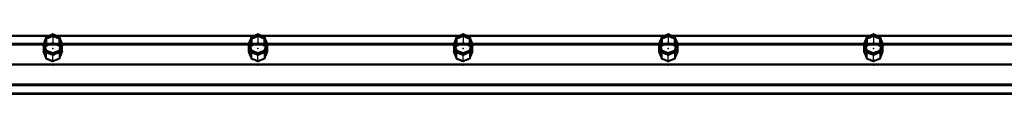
# Model space of a CAD drawing. Extents: x 551880 to 585869, y 94458 to 133000.
# Tile 25 of 42: x 556960 to 561999, y 127831 to 128138. Entities that reach past the tile are written whole.
import ezdxf

# ---------------------------------------------------------------- set-up
doc = ezdxf.new("R2010")
doc.units = 0
doc.header["$LTSCALE"] = 10
doc.header["$MEASUREMENT"] = 0
doc.linetypes.add('HIDDEN', pattern=[0.375, 0.25, -0.125])
doc.layers.get('0').update_dxf_attribs({"linetype": 'CONTINUOUS'})
for name, color, linetype in [('FORIR', 4, 'CONTINUOUS'), ('G', 3, 'CONTINUOUS'), ('S', 7, 'CONTINUOUS'), ('TR', 6, 'HIDDEN')]:
    doc.layers.add(name, color=color, linetype=linetype)
doc.styles.get("Standard").update_dxf_attribs({"font": 'txt.shx', "width": 0.7, "oblique": 5})

# ---------------------------------------------------------------- blocks, each defined once
blk = doc.blocks.new('3D_INFOM')
blk.add_point((0, 0))
at = {"layer": 'FORIR', "flags": 1}
blk.add_attdef('MARK', (7.6, -4.3), '', height=5.26, dxfattribs=at)
blk = doc.blocks.new('3D_INFOTEXT')
blk.add_point((0, 0))
at = {"flags": 1}
for tag, p in [('MAR_PEZ', (7.2, 4.1)), ('POS_PEZ', (7.6, -4.3)), ('HANDLE', (7, -38.5)), ('LUN_PRO', (7.2, -21.9)), ('NOM_PRO', (7.6, -13.2)), ('MAT_PRO', (7.6, -30.1))]:
    blk.add_attdef(tag, p, '', height=5.26, dxfattribs=at)

msp = doc.modelspace()

# ---------------------------------------------------------------- linework, layer by layer
at = {"layer": 'G'}
for p, q in [((557111.7, 128130.9), (556097.6, 128130.9)), ((557086.9, 128089.1), (557094.6, 128107.3)), ((557094.6, 128107.3), (557097.6, 128114.3)), ((557097.6, 128114.3), (557113.4, 128120.6)), ((557097.6, 128114.3), (557097.6, 128120.3)), ((557113.4, 128120.6), (557129.6, 128126.9)), ((557129.6, 128133.6), (557129.6, 128126.9)), ((557129.6, 128126.9), (557145.8, 128120.6)), ((557145.8, 128120.6), (557161.6, 128114.3)), ((558161.7, 128130.9), (557147.6, 128130.9)), ((557161.6, 128120.3), (557161.6, 128114.3)), ((557161.6, 128114.3), (557164.7, 128107.3)), ((557164.7, 128107.3), (557172.4, 128089.1)), ((558136.9, 128089.1), (558144.6, 128107.3)), ((558144.6, 128107.3), (558147.6, 128114.3)), ((558147.6, 128114.3), (558163.4, 128120.6)), ((558147.6, 128114.3), (558147.6, 128120.3)), ((558163.4, 128120.6), (558179.6, 128126.9)), ((558179.6, 128133.6), (558179.6, 128126.9)), ((558179.6, 128126.9), (558195.8, 128120.6)), ((558195.8, 128120.6), (558211.6, 128114.3)), ((559211.7, 128130.9), (558197.6, 128130.9)), ((558211.6, 128120.3), (558211.6, 128114.3)), ((558211.6, 128114.3), (558214.7, 128107.3)), ((558214.7, 128107.3), (558222.4, 128089.1)), ((559186.9, 128089.1), (559194.6, 128107.3)), ((559194.6, 128107.3), (559197.6, 128114.3)), ((559197.6, 128114.3), (559213.4, 128120.6)), ((559197.6, 128114.3), (559197.6, 128120.3)), ((559213.4, 128120.6), (559229.6, 128126.9)), ((559229.6, 128133.6), (559229.6, 128126.9)), ((559229.6, 128126.9), (559245.8, 128120.6)), ((559245.8, 128120.6), (559261.6, 128114.3)), ((560261.7, 128130.9), (559247.5, 128130.9)), ((559261.6, 128120.3), (559261.6, 128114.3)), ((559261.6, 128114.3), (559264.7, 128107.3)), ((559264.7, 128107.3), (559272.4, 128089.1)), ((560236.9, 128089.1), (560244.6, 128107.3)), ((560244.6, 128107.3), (560247.6, 128114.3)), ((560247.6, 128114.3), (560263.4, 128120.6)), ((560247.6, 128114.3), (560247.6, 128120.3)), ((560263.4, 128120.6), (560279.6, 128126.9)), ((560279.6, 128133.6), (560279.6, 128126.9)), ((560279.6, 128126.9), (560295.8, 128120.6)), ((560295.8, 128120.6), (560311.6, 128114.3)), ((561311.7, 128130.9), (560297.5, 128130.9)), ((560311.6, 128120.3), (560311.6, 128114.3)), ((560311.6, 128114.3), (560314.7, 128107.3)), ((560314.7, 128107.3), (560322.4, 128089.1)), ((561286.9, 128089.1), (561294.6, 128107.3)), ((561294.6, 128107.3), (561297.6, 128114.3)), ((561297.6, 128114.3), (561313.4, 128120.6)), ((561297.6, 128114.3), (561297.6, 128120.3)), ((561313.4, 128120.6), (561329.6, 128126.9)), ((561329.6, 128133.6), (561329.6, 128126.9)), ((561329.6, 128126.9), (561345.8, 128120.6)), ((561345.8, 128120.6), (561361.6, 128114.3)), ((562361.7, 128130.9), (561347.5, 128130.9)), ((561361.6, 128120.3), (561361.6, 128114.3)), ((561361.6, 128114.3), (561364.7, 128107.3)), ((561364.7, 128107.3), (561372.4, 128089.1)), ((557079.9, 128089.1), (556129.3, 128089.1)), ((557079.6, 128088.3), (557079.6, 128083.2)), ((557079.6, 128083.2), (557086.5, 128066.8)), ((557085.4, 128085.7), (557086.9, 128089.1)), ((557086.5, 128066.8), (557094.3, 128048.3)), ((557094.3, 128053), (557094.3, 128048.3)), ((557165, 128048.3), (557172.7, 128066.8)), ((557165, 128048.3), (557165, 128053)), ((557172.4, 128089.1), (557173.8, 128085.7)), ((557172.7, 128066.8), (557179.6, 128083.2)), ((558129.9, 128089.1), (557179.3, 128089.1)), ((557179.6, 128083.2), (557179.6, 128088.3)), ((558129.6, 128088.3), (558129.6, 128083.2)), ((558129.6, 128083.2), (558136.5, 128066.8)), ((558135.4, 128085.7), (558136.9, 128089.1)), ((558136.5, 128066.8), (558144.3, 128048.3)), ((558144.3, 128053), (558144.3, 128048.3)), ((558215, 128048.3), (558222.7, 128066.8)), ((558215, 128048.3), (558215, 128053)), ((558222.4, 128089.1), (558223.8, 128085.7)), ((558222.7, 128066.8), (558229.6, 128083.2)), ((559179.9, 128089.1), (558229.3, 128089.1)), ((558229.6, 128083.2), (558229.6, 128088.3)), ((559179.6, 128088.3), (559179.6, 128083.2)), ((559179.6, 128083.2), (559186.5, 128066.8)), ((559185.4, 128085.7), (559186.9, 128089.1)), ((559186.5, 128066.8), (559194.3, 128048.3)), ((559194.3, 128053), (559194.3, 128048.3)), ((559265, 128048.3), (559272.7, 128066.8)), ((559265, 128048.3), (559265, 128053)), ((559272.4, 128089.1), (559273.8, 128085.7)), ((559272.7, 128066.8), (559279.6, 128083.2)), ((560229.9, 128089.1), (559279.3, 128089.1)), ((559279.6, 128083.2), (559279.6, 128088.3)), ((560229.6, 128088.3), (560229.6, 128083.2)), ((560229.6, 128083.2), (560236.5, 128066.8)), ((560235.4, 128085.7), (560236.9, 128089.1)), ((560236.5, 128066.8), (560244.3, 128048.3)), ((560244.3, 128053), (560244.3, 128048.3)), ((560315, 128048.3), (560322.7, 128066.8)), ((560315, 128048.3), (560315, 128053)), ((560322.4, 128089.1), (560323.8, 128085.7)), ((560322.7, 128066.8), (560329.6, 128083.2)), ((561279.9, 128089.1), (560329.3, 128089.1)), ((560329.6, 128083.2), (560329.6, 128088.3)), ((561279.6, 128088.3), (561279.6, 128083.2)), ((561279.6, 128083.2), (561286.5, 128066.8)), ((561285.4, 128085.7), (561286.9, 128089.1)), ((561286.5, 128066.8), (561294.3, 128048.3)), ((561294.3, 128053), (561294.3, 128048.3)), ((561365, 128048.3), (561372.7, 128066.8)), ((561365, 128048.3), (561365, 128053)), ((561372.4, 128089.1), (561373.8, 128085.7)), ((561372.7, 128066.8), (561379.6, 128083.2)), ((562329.9, 128089.1), (561379.3, 128089.1)), ((561379.6, 128083.2), (561379.6, 128088.3)), ((557094.3, 128048.3), (557111.9, 128041.1)), ((557111.9, 128041.1), (557129.6, 128033.8)), ((557129.6, 128033.8), (557147.4, 128041.1)), ((557129.6, 128038.3), (557129.6, 128033.8)), ((557147.4, 128041.1), (557165, 128048.3)), ((558144.3, 128048.3), (558161.9, 128041.1)), ((558161.9, 128041.1), (558179.6, 128033.8)), ((558179.6, 128033.8), (558197.4, 128041.1)), ((558179.6, 128038.3), (558179.6, 128033.8)), ((558197.4, 128041.1), (558215, 128048.3)), ((559194.3, 128048.3), (559211.9, 128041.1)), ((559211.9, 128041.1), (559229.6, 128033.8)), ((559229.6, 128033.8), (559247.4, 128041.1)), ((559229.6, 128038.3), (559229.6, 128033.8)), ((559247.4, 128041.1), (559265, 128048.3)), ((560244.3, 128048.3), (560261.9, 128041.1)), ((560261.9, 128041.1), (560279.6, 128033.8)), ((560279.6, 128033.8), (560297.4, 128041.1)), ((560279.6, 128038.3), (560279.6, 128033.8)), ((560297.4, 128041.1), (560315, 128048.3)), ((561294.3, 128048.3), (561311.9, 128041.1)), ((561311.9, 128041.1), (561329.6, 128033.8)), ((561329.6, 128033.8), (561347.4, 128041.1)), ((561329.6, 128038.3), (561329.6, 128033.8)), ((561347.4, 128041.1), (561365, 128048.3)), ((568679.1, 127984), (552179.6, 127983.9)), ((568576.1, 127877.1), (553707, 127877)), ((553791.3, 127831), (568529.9, 127831))]:
    msp.add_line(p, q, dxfattribs=at)
at = {"layer": 'S'}
for p, q in [((557094.3, 128123.7), (557079.6, 128088.3)), ((557097.6, 128120.3), (557084.4, 128088.3)), ((557129.6, 128138.4), (557094.3, 128123.7)), ((557129.6, 128133.6), (557097.6, 128120.3)), ((557165, 128123.7), (557129.6, 128138.4)), ((557161.6, 128120.3), (557129.6, 128133.6)), ((557174.9, 128088.3), (557161.6, 128120.3)), ((557179.6, 128088.3), (557165, 128123.7)), ((558144.3, 128123.7), (558129.6, 128088.3)), ((558147.6, 128120.3), (558134.4, 128088.3)), ((558179.6, 128138.4), (558144.3, 128123.7)), ((558179.6, 128133.6), (558147.6, 128120.3)), ((558215, 128123.7), (558179.6, 128138.4)), ((558211.6, 128120.3), (558179.6, 128133.6)), ((558224.9, 128088.3), (558211.6, 128120.3)), ((558229.6, 128088.3), (558215, 128123.7)), ((559194.3, 128123.7), (559179.6, 128088.3)), ((559197.6, 128120.3), (559184.4, 128088.3)), ((559229.6, 128138.4), (559194.3, 128123.7)), ((559229.6, 128133.6), (559197.6, 128120.3)), ((559265, 128123.7), (559229.6, 128138.4)), ((559261.6, 128120.3), (559229.6, 128133.6)), ((559274.9, 128088.3), (559261.6, 128120.3)), ((559279.6, 128088.3), (559265, 128123.7)), ((560244.3, 128123.7), (560229.6, 128088.3)), ((560247.6, 128120.3), (560234.4, 128088.3)), ((560279.6, 128138.4), (560244.3, 128123.7)), ((560279.6, 128133.6), (560247.6, 128120.3)), ((560315, 128123.7), (560279.6, 128138.4)), ((560311.6, 128120.3), (560279.6, 128133.6)), ((560324.9, 128088.3), (560311.6, 128120.3)), ((560329.6, 128088.3), (560315, 128123.7)), ((561294.3, 128123.7), (561279.6, 128088.3)), ((561297.6, 128120.3), (561284.4, 128088.3)), ((561329.6, 128138.4), (561294.3, 128123.7)), ((561329.6, 128133.6), (561297.6, 128120.3)), ((561365, 128123.7), (561329.6, 128138.4)), ((561361.6, 128120.3), (561329.6, 128133.6)), ((561374.9, 128088.3), (561361.6, 128120.3)), ((561379.6, 128088.3), (561365, 128123.7)), ((557094.3, 128053), (557079.6, 128088.3)), ((557084.4, 128088.3), (557097.6, 128056.3)), ((557129.6, 128038.3), (557094.3, 128053)), ((557097.6, 128056.3), (557129.6, 128043.1)), ((557129.6, 128043.1), (557161.6, 128056.3)), ((557165, 128053), (557129.6, 128038.3)), ((557161.6, 128056.3), (557174.9, 128088.3)), ((557179.6, 128088.3), (557165, 128053)), ((558144.3, 128053), (558129.6, 128088.3)), ((558134.4, 128088.3), (558147.6, 128056.3)), ((558179.6, 128038.3), (558144.3, 128053)), ((558147.6, 128056.3), (558179.6, 128043.1)), ((558179.6, 128043.1), (558211.6, 128056.3)), ((558215, 128053), (558179.6, 128038.3)), ((558211.6, 128056.3), (558224.9, 128088.3)), ((558229.6, 128088.3), (558215, 128053)), ((559194.3, 128053), (559179.6, 128088.3)), ((559184.4, 128088.3), (559197.6, 128056.3)), ((559229.6, 128038.3), (559194.3, 128053)), ((559197.6, 128056.3), (559229.6, 128043.1)), ((559229.6, 128043.1), (559261.6, 128056.3)), ((559265, 128053), (559229.6, 128038.3)), ((559261.6, 128056.3), (559274.9, 128088.3)), ((559279.6, 128088.3), (559265, 128053)), ((560244.3, 128053), (560229.6, 128088.3)), ((560234.4, 128088.3), (560247.6, 128056.3)), ((560279.6, 128038.3), (560244.3, 128053)), ((560247.6, 128056.3), (560279.6, 128043.1)), ((560279.6, 128043.1), (560311.6, 128056.3)), ((560315, 128053), (560279.6, 128038.3)), ((560311.6, 128056.3), (560324.9, 128088.3)), ((560329.6, 128088.3), (560315, 128053)), ((561294.3, 128053), (561279.6, 128088.3)), ((561284.4, 128088.3), (561297.6, 128056.3)), ((561329.6, 128038.3), (561294.3, 128053)), ((561297.6, 128056.3), (561329.6, 128043.1)), ((561329.6, 128043.1), (561361.6, 128056.3)), ((561365, 128053), (561329.6, 128038.3)), ((561361.6, 128056.3), (561374.9, 128088.3)), ((561379.6, 128088.3), (561365, 128053))]:
    msp.add_line(p, q, dxfattribs=at)
at = {"layer": 'TR'}
for p, q in [((557096.4, 128124.6), (556112.9, 128124.6)), ((557082.1, 128089.1), (557089.8, 128107.3)), ((557089.8, 128104), (557082.1, 128084.9)), ((557094.6, 128104), (557086.9, 128084.9)), ((557089.8, 128107.3), (557094.3, 128117.6)), ((557094.3, 128115), (557089.8, 128104)), ((557094.3, 128117.6), (557094.3, 128123.7)), ((557094.3, 128117.6), (557101.9, 128120.6)), ((557101.9, 128118.3), (557094.3, 128115)), ((557094.3, 128115), (557094.3, 128080.6)), ((557097.6, 128111.6), (557094.6, 128104)), ((557123.6, 128124.6), (557096.4, 128124.6)), ((557113.4, 128118.3), (557097.6, 128111.6)), ((557097.6, 128111.6), (557097.6, 128077.4)), ((557101.9, 128120.6), (557122.6, 128128.6)), ((557116.1, 128124.6), (557101.9, 128118.3)), ((557129.5, 128130.9), (557111.7, 128130.9)), ((557127.5, 128124.6), (557113.4, 128118.3)), ((557122.6, 128127.4), (557116.1, 128124.6)), ((557122.6, 128128.6), (557129.5, 128130.9)), ((557129.5, 128130.9), (557122.6, 128127.4)), ((557135.7, 128124.6), (557123.6, 128124.6)), ((557129.6, 128125.5), (557127.5, 128124.6)), ((557129.6, 128131), (557129.5, 128130.9)), ((557129.5, 128130.9), (557129.7, 128130.9)), ((557129.5, 128130.9), (557129.5, 128130.9)), ((557129.7, 128130.9), (557129.5, 128130.9)), ((557129.6, 128138.4), (557129.6, 128133.6)), ((557129.7, 128130.9), (557129.6, 128131)), ((557129.6, 128126.9), (557129.6, 128125.5)), ((557131.7, 128124.6), (557129.6, 128125.5)), ((557129.6, 128125.5), (557129.6, 128124.6)), ((557129.6, 128124.6), (557129.6, 128089.9)), ((557129.7, 128130.9), (557136.7, 128128.6)), ((557136.7, 128127.4), (557129.7, 128130.9)), ((557129.7, 128130.9), (557129.7, 128130.9)), ((557147.6, 128130.9), (557129.7, 128130.9)), ((557145.8, 128118.3), (557131.7, 128124.6)), ((557162.9, 128124.6), (557135.7, 128124.6)), ((557136.7, 128128.6), (557157.3, 128120.6)), ((557143.2, 128124.6), (557136.7, 128127.4)), ((557157.3, 128118.3), (557143.2, 128124.6)), ((557161.6, 128111.6), (557145.8, 128118.3)), ((557157.3, 128120.6), (557165, 128117.6)), ((557165, 128115), (557157.3, 128118.3)), ((557164.7, 128104), (557161.6, 128111.6)), ((557161.6, 128077.4), (557161.6, 128111.6)), ((558146.4, 128124.6), (557162.9, 128124.6)), ((557172.4, 128084.9), (557164.7, 128104)), ((557165, 128123.7), (557165, 128117.6)), ((557165, 128117.6), (557169.4, 128107.3)), ((557165, 128080.6), (557165, 128115)), ((557169.4, 128104), (557165, 128115)), ((557169.4, 128107.3), (557177.1, 128089.1)), ((557177.1, 128084.9), (557169.4, 128104)), ((558132.1, 128089.1), (558139.8, 128107.3)), ((558139.8, 128104), (558132.1, 128084.9)), ((558144.6, 128104), (558136.9, 128084.9)), ((558139.8, 128107.3), (558144.3, 128117.6)), ((558144.3, 128115), (558139.8, 128104)), ((558144.3, 128117.6), (558144.3, 128123.7)), ((558144.3, 128117.6), (558151.9, 128120.6)), ((558151.9, 128118.3), (558144.3, 128115)), ((558144.3, 128115), (558144.3, 128080.6)), ((558147.6, 128111.6), (558144.6, 128104)), ((558173.6, 128124.6), (558146.4, 128124.6)), ((558163.4, 128118.3), (558147.6, 128111.6)), ((558147.6, 128111.6), (558147.6, 128077.4)), ((558151.9, 128120.6), (558172.6, 128128.6)), ((558166.1, 128124.6), (558151.9, 128118.3)), ((558179.5, 128130.9), (558161.7, 128130.9)), ((558177.5, 128124.6), (558163.4, 128118.3)), ((558172.6, 128127.4), (558166.1, 128124.6)), ((558172.6, 128128.6), (558179.5, 128130.9)), ((558179.5, 128130.9), (558172.6, 128127.4)), ((558185.7, 128124.6), (558173.6, 128124.6)), ((558179.6, 128125.5), (558177.5, 128124.6)), ((558179.6, 128131), (558179.5, 128130.9)), ((558179.5, 128130.9), (558179.7, 128130.9)), ((558179.5, 128130.9), (558179.5, 128130.9)), ((558179.7, 128130.9), (558179.5, 128130.9)), ((558179.6, 128138.4), (558179.6, 128133.6)), ((558179.7, 128130.9), (558179.6, 128131)), ((558179.6, 128126.9), (558179.6, 128125.5)), ((558181.7, 128124.6), (558179.6, 128125.5)), ((558179.6, 128125.5), (558179.6, 128124.6)), ((558179.6, 128124.6), (558179.6, 128089.9)), ((558179.7, 128130.9), (558186.7, 128128.6)), ((558186.7, 128127.4), (558179.7, 128130.9)), ((558179.7, 128130.9), (558179.7, 128130.9)), ((558197.6, 128130.9), (558179.7, 128130.9)), ((558195.8, 128118.3), (558181.7, 128124.6)), ((558212.9, 128124.6), (558185.7, 128124.6)), ((558186.7, 128128.6), (558207.3, 128120.6)), ((558193.2, 128124.6), (558186.7, 128127.4)), ((558207.3, 128118.3), (558193.2, 128124.6)), ((558211.6, 128111.6), (558195.8, 128118.3)), ((558207.3, 128120.6), (558215, 128117.6)), ((558215, 128115), (558207.3, 128118.3)), ((558214.7, 128104), (558211.6, 128111.6)), ((558211.6, 128077.4), (558211.6, 128111.6)), ((559196.4, 128124.6), (558212.9, 128124.6)), ((558222.4, 128084.9), (558214.7, 128104)), ((558215, 128123.7), (558215, 128117.6)), ((558215, 128117.6), (558219.4, 128107.3)), ((558215, 128080.6), (558215, 128115)), ((558219.4, 128104), (558215, 128115)), ((558219.4, 128107.3), (558227.1, 128089.1)), ((558227.1, 128084.9), (558219.4, 128104)), ((559182.1, 128089.1), (559189.8, 128107.3)), ((559189.8, 128104), (559182.1, 128084.9)), ((559194.6, 128104), (559186.9, 128084.9)), ((559189.8, 128107.3), (559194.3, 128117.6)), ((559194.3, 128115), (559189.8, 128104)), ((559194.3, 128117.6), (559194.3, 128123.7)), ((559194.3, 128117.6), (559201.9, 128120.6)), ((559201.9, 128118.3), (559194.3, 128115)), ((559194.3, 128115), (559194.3, 128080.6)), ((559197.6, 128111.6), (559194.6, 128104)), ((559223.6, 128124.6), (559196.4, 128124.6)), ((559213.4, 128118.3), (559197.6, 128111.6)), ((559197.6, 128111.6), (559197.6, 128077.4)), ((559201.9, 128120.6), (559222.6, 128128.6)), ((559216.1, 128124.6), (559201.9, 128118.3)), ((559229.6, 128130.9), (559211.7, 128130.9)), ((559227.5, 128124.6), (559213.4, 128118.3)), ((559222.6, 128127.4), (559216.1, 128124.6)), ((559222.6, 128128.6), (559229.5, 128130.9)), ((559229.5, 128130.9), (559222.6, 128127.4)), ((559235.6, 128124.6), (559223.6, 128124.6)), ((559229.6, 128125.5), (559227.5, 128124.6)), ((559229.5, 128130.9), (559229.7, 128130.9)), ((559229.6, 128130.9), (559229.5, 128130.9)), ((559229.6, 128138.4), (559229.6, 128131)), ((559229.7, 128130.9), (559229.6, 128131)), ((559229.6, 128131), (559229.6, 128130.9)), ((559229.7, 128130.9), (559229.6, 128130.9)), ((559229.6, 128126.9), (559229.6, 128125.5)), ((559231.7, 128124.6), (559229.6, 128125.5)), ((559229.6, 128125.5), (559229.6, 128124.6)), ((559229.6, 128124.6), (559229.6, 128094)), ((559229.6, 128124.6), (559229.6, 128089.9)), ((559229.7, 128130.9), (559236.7, 128128.6)), ((559236.7, 128127.4), (559229.7, 128130.9)), ((559229.7, 128130.9), (559229.7, 128130.9)), ((559247.5, 128130.9), (559229.7, 128130.9)), ((559245.8, 128118.3), (559231.7, 128124.6)), ((559262.9, 128124.6), (559235.6, 128124.6)), ((559236.7, 128128.6), (559257.3, 128120.6)), ((559243.2, 128124.6), (559236.7, 128127.4)), ((559257.3, 128118.3), (559243.2, 128124.6)), ((559261.6, 128111.6), (559245.8, 128118.3)), ((559257.3, 128120.6), (559265, 128117.6)), ((559265, 128115), (559257.3, 128118.3)), ((559264.7, 128104), (559261.6, 128111.6)), ((559261.6, 128077.4), (559261.6, 128111.6)), ((560246.4, 128124.6), (559262.9, 128124.6)), ((559272.4, 128084.9), (559264.7, 128104)), ((559265, 128123.7), (559265, 128117.6)), ((559265, 128117.6), (559269.4, 128107.3)), ((559265, 128080.6), (559265, 128115)), ((559269.4, 128104), (559265, 128115)), ((559269.4, 128107.3), (559277.1, 128089.1)), ((559277.1, 128084.9), (559269.4, 128104)), ((560232.1, 128089.1), (560239.8, 128107.3)), ((560239.8, 128104), (560232.1, 128084.9)), ((560244.6, 128104), (560236.9, 128084.9)), ((560239.8, 128107.3), (560244.3, 128117.6)), ((560244.3, 128115), (560239.8, 128104)), ((560244.3, 128117.6), (560244.3, 128123.7)), ((560244.3, 128117.6), (560251.9, 128120.6)), ((560251.9, 128118.3), (560244.3, 128115)), ((560244.3, 128115), (560244.3, 128080.6)), ((560247.6, 128111.6), (560244.6, 128104)), ((560273.6, 128124.6), (560246.4, 128124.6)), ((560263.4, 128118.3), (560247.6, 128111.6)), ((560247.6, 128111.6), (560247.6, 128077.4)), ((560251.9, 128120.6), (560272.6, 128128.6)), ((560266.1, 128124.6), (560251.9, 128118.3)), ((560279.6, 128130.9), (560261.7, 128130.9)), ((560277.5, 128124.6), (560263.4, 128118.3)), ((560272.6, 128127.4), (560266.1, 128124.6)), ((560272.6, 128128.6), (560279.5, 128130.9)), ((560279.5, 128130.9), (560272.6, 128127.4)), ((560285.6, 128124.6), (560273.6, 128124.6)), ((560279.6, 128125.5), (560277.5, 128124.6)), ((560279.5, 128130.9), (560279.7, 128130.9)), ((560279.6, 128130.9), (560279.5, 128130.9)), ((560279.6, 128138.4), (560279.6, 128133.6)), ((560279.7, 128130.9), (560279.6, 128131)), ((560279.6, 128131), (560279.6, 128130.9)), ((560279.7, 128130.9), (560279.6, 128130.9)), ((560279.6, 128126.9), (560279.6, 128125.5)), ((560281.7, 128124.6), (560279.6, 128125.5)), ((560279.6, 128125.5), (560279.6, 128124.6)), ((560279.6, 128124.6), (560279.6, 128089.9)), ((560279.7, 128130.9), (560286.7, 128128.6)), ((560286.7, 128127.4), (560279.7, 128130.9)), ((560279.7, 128130.9), (560279.7, 128130.9)), ((560297.5, 128130.9), (560279.7, 128130.9)), ((560295.8, 128118.3), (560281.7, 128124.6)), ((560312.9, 128124.6), (560285.6, 128124.6)), ((560286.7, 128128.6), (560307.3, 128120.6)), ((560293.2, 128124.6), (560286.7, 128127.4)), ((560307.3, 128118.3), (560293.2, 128124.6)), ((560311.6, 128111.6), (560295.8, 128118.3)), ((560307.3, 128120.6), (560315, 128117.6)), ((560315, 128115), (560307.3, 128118.3)), ((560314.7, 128104), (560311.6, 128111.6)), ((560311.6, 128077.4), (560311.6, 128111.6)), ((561296.4, 128124.6), (560312.9, 128124.6)), ((560322.4, 128084.9), (560314.7, 128104)), ((560315, 128123.7), (560315, 128117.6)), ((560315, 128117.6), (560319.4, 128107.3)), ((560315, 128080.6), (560315, 128115)), ((560319.4, 128104), (560315, 128115)), ((560319.4, 128107.3), (560327.1, 128089.1)), ((560327.1, 128084.9), (560319.4, 128104)), ((561282.1, 128089.1), (561289.8, 128107.3)), ((561289.8, 128104), (561282.1, 128084.9)), ((561294.6, 128104), (561286.9, 128084.9)), ((561289.8, 128107.3), (561294.3, 128117.6)), ((561294.3, 128115), (561289.8, 128104)), ((561294.3, 128117.6), (561294.3, 128123.7)), ((561294.3, 128117.6), (561301.9, 128120.6)), ((561301.9, 128118.3), (561294.3, 128115)), ((561294.3, 128115), (561294.3, 128080.6)), ((561297.6, 128111.6), (561294.6, 128104)), ((561323.6, 128124.6), (561296.4, 128124.6)), ((561313.4, 128118.3), (561297.6, 128111.6)), ((561297.6, 128111.6), (561297.6, 128077.4)), ((561301.9, 128120.6), (561322.6, 128128.6)), ((561316.1, 128124.6), (561301.9, 128118.3)), ((561329.6, 128130.9), (561311.7, 128130.9)), ((561327.5, 128124.6), (561313.4, 128118.3)), ((561322.6, 128127.4), (561316.1, 128124.6)), ((561322.6, 128128.6), (561329.5, 128130.9)), ((561329.5, 128130.9), (561322.6, 128127.4)), ((561335.6, 128124.6), (561323.6, 128124.6)), ((561329.6, 128125.5), (561327.5, 128124.6)), ((561329.5, 128130.9), (561329.7, 128130.9)), ((561329.6, 128130.9), (561329.5, 128130.9)), ((561329.6, 128138.4), (561329.6, 128133.6)), ((561329.7, 128130.9), (561329.6, 128131)), ((561329.6, 128131), (561329.6, 128130.9)), ((561329.7, 128130.9), (561329.6, 128130.9)), ((561329.6, 128126.9), (561329.6, 128125.5)), ((561331.7, 128124.6), (561329.6, 128125.5)), ((561329.6, 128125.5), (561329.6, 128124.6)), ((561329.6, 128124.6), (561329.6, 128089.9)), ((561329.7, 128130.9), (561336.7, 128128.6)), ((561336.7, 128127.4), (561329.7, 128130.9)), ((561329.7, 128130.9), (561329.7, 128130.9)), ((561347.5, 128130.9), (561329.7, 128130.9)), ((561345.8, 128118.3), (561331.7, 128124.6)), ((561362.9, 128124.6), (561335.6, 128124.6)), ((561336.7, 128128.6), (561357.3, 128120.6)), ((561343.2, 128124.6), (561336.7, 128127.4)), ((561357.3, 128118.3), (561343.2, 128124.6)), ((561361.6, 128111.6), (561345.8, 128118.3)), ((561357.3, 128120.6), (561365, 128117.6)), ((561365, 128115), (561357.3, 128118.3)), ((561364.7, 128104), (561361.6, 128111.6)), ((561361.6, 128077.4), (561361.6, 128111.6)), ((562346.4, 128124.6), (561362.9, 128124.6)), ((561372.4, 128084.9), (561364.7, 128104)), ((561365, 128123.7), (561365, 128117.6)), ((561365, 128117.6), (561369.4, 128107.3)), ((561365, 128080.6), (561365, 128115)), ((561369.4, 128104), (561365, 128115)), ((561369.4, 128107.3), (561377.1, 128089.1)), ((561377.1, 128084.9), (561369.4, 128104)), ((568576.1, 128084.9), (552135.7, 128084.9)), ((568568.2, 128084.6), (552139.4, 128084.5)), ((557080.8, 128080.5), (556128.5, 128080.5)), ((557079.6, 128083.2), (557082.1, 128089.1)), ((557080.5, 128081), (557079.6, 128078.7)), ((557086.5, 128061.8), (557079.6, 128078.7)), ((557079.6, 128078.7), (557079.6, 128046.2)), ((557079.6, 128046.2), (557082.2, 128052.2)), ((557179.3, 128089.1), (557079.9, 128089.1)), ((557082.1, 128084.9), (557080.5, 128081)), ((557087.6, 128080.5), (557080.8, 128080.5)), ((557082.2, 128052.2), (557089.9, 128070.4)), ((557084.4, 128088.3), (557084.4, 128083.2)), ((557084.4, 128083.2), (557085.4, 128085.7)), ((557086.3, 128083.6), (557084.4, 128078.7)), ((557084.4, 128083.2), (557091.3, 128066.8)), ((557091.3, 128061.8), (557084.4, 128078.7)), ((557084.4, 128078.7), (557084.4, 128071.9)), ((557084.4, 128071.9), (557084.4, 128046.2)), ((557084.4, 128046.2), (557086.9, 128052.2)), ((557086.9, 128084.9), (557086.3, 128083.6)), ((557094.3, 128042.9), (557086.5, 128061.8)), ((557086.9, 128052.2), (557089.8, 128059)), ((557171.6, 128080.5), (557087.6, 128080.5)), ((557089.8, 128059), (557091.1, 128062.2)), ((557089.9, 128070.4), (557094.3, 128080.6)), ((557091.1, 128062.2), (557093.2, 128067)), ((557091.3, 128066.8), (557097.6, 128051.6)), ((557097.3, 128047.1), (557091.3, 128061.8)), ((557093.2, 128067), (557094.6, 128070.4)), ((557094.3, 128080.6), (557102.2, 128083.7)), ((557094.6, 128070.4), (557097.6, 128077.4)), ((557097.6, 128077.4), (557113.6, 128083.7)), ((557097.6, 128056.3), (557097.6, 128051.6)), ((557097.6, 128051.6), (557123.3, 128041.1)), ((557102.2, 128083.7), (557122.8, 128091.7)), ((557113.6, 128083.7), (557129.6, 128089.9)), ((557122.8, 128091.7), (557129.6, 128094)), ((557129.6, 128094), (557136.5, 128091.7)), ((557129.6, 128089.9), (557145.6, 128083.7)), ((557135.9, 128041.1), (557161.6, 128051.6)), ((557136.5, 128091.7), (557157.1, 128083.7)), ((557145.6, 128083.7), (557161.6, 128077.4)), ((557157.1, 128083.7), (557165, 128080.6)), ((557161.6, 128077.4), (557164.6, 128070.4)), ((557161.6, 128051.6), (557167.9, 128066.8)), ((557161.6, 128051.6), (557161.6, 128056.3)), ((557167.9, 128061.8), (557161.9, 128047.1)), ((557164.6, 128070.4), (557166, 128067)), ((557165, 128080.6), (557169.4, 128070.4)), ((557172.7, 128061.8), (557165, 128042.9)), ((557166, 128067), (557168.1, 128062.2)), ((557167.9, 128066.8), (557174.9, 128083.2)), ((557174.9, 128078.7), (557167.9, 128061.8)), ((557168.1, 128062.2), (557169.5, 128059)), ((557169.4, 128070.4), (557177.1, 128052.2)), ((557169.5, 128059), (557172.3, 128052.2)), ((557178.5, 128080.5), (557171.6, 128080.5)), ((557172.3, 128052.2), (557174.9, 128046.2)), ((557172.9, 128083.6), (557172.4, 128084.9)), ((557179.6, 128078.7), (557172.7, 128061.8)), ((557174.9, 128078.7), (557172.9, 128083.6)), ((557173.8, 128085.7), (557174.9, 128083.2)), ((557174.9, 128083.2), (557174.9, 128088.3)), ((557174.9, 128071.9), (557174.9, 128078.7)), ((557174.9, 128046.2), (557174.9, 128071.9)), ((557177.1, 128089.1), (557179.6, 128083.2)), ((557178.7, 128081), (557177.1, 128084.9)), ((557177.1, 128052.2), (557179.6, 128046.2)), ((558130.8, 128080.5), (557178.5, 128080.5)), ((557179.6, 128078.7), (557178.7, 128081)), ((557179.6, 128046.2), (557179.6, 128078.7)), ((558129.6, 128083.2), (558132.1, 128089.1)), ((558130.5, 128081), (558129.6, 128078.7)), ((558136.5, 128061.8), (558129.6, 128078.7)), ((558129.6, 128078.7), (558129.6, 128046.2)), ((558129.6, 128046.2), (558132.2, 128052.2)), ((558229.3, 128089.1), (558129.9, 128089.1)), ((558132.1, 128084.9), (558130.5, 128081)), ((558137.6, 128080.5), (558130.8, 128080.5)), ((558132.2, 128052.2), (558139.9, 128070.4)), ((558134.4, 128088.3), (558134.4, 128083.2)), ((558134.4, 128083.2), (558135.4, 128085.7)), ((558136.3, 128083.6), (558134.4, 128078.7)), ((558134.4, 128083.2), (558141.3, 128066.8)), ((558141.3, 128061.8), (558134.4, 128078.7)), ((558134.4, 128078.7), (558134.4, 128071.9)), ((558134.4, 128071.9), (558134.4, 128046.2)), ((558134.4, 128046.2), (558136.9, 128052.2)), ((558136.9, 128084.9), (558136.3, 128083.6)), ((558144.3, 128042.9), (558136.5, 128061.8)), ((558136.9, 128052.2), (558139.8, 128059)), ((558221.6, 128080.5), (558137.6, 128080.5)), ((558139.8, 128059), (558141.1, 128062.2)), ((558139.9, 128070.4), (558144.3, 128080.6)), ((558141.1, 128062.2), (558143.2, 128067)), ((558141.3, 128066.8), (558147.6, 128051.6)), ((558147.3, 128047.1), (558141.3, 128061.8)), ((558143.2, 128067), (558144.6, 128070.4)), ((558144.3, 128080.6), (558152.2, 128083.7)), ((558144.6, 128070.4), (558147.6, 128077.4)), ((558147.6, 128077.4), (558163.6, 128083.7)), ((558147.6, 128056.3), (558147.6, 128051.6)), ((558147.6, 128051.6), (558173.3, 128041.1)), ((558152.2, 128083.7), (558172.8, 128091.7)), ((558163.6, 128083.7), (558179.6, 128089.9)), ((558172.8, 128091.7), (558179.6, 128094)), ((558179.6, 128094), (558186.5, 128091.7)), ((558179.6, 128089.9), (558195.6, 128083.7)), ((558185.9, 128041.1), (558211.6, 128051.6)), ((558186.5, 128091.7), (558207.1, 128083.7)), ((558195.6, 128083.7), (558211.6, 128077.4)), ((558207.1, 128083.7), (558215, 128080.6)), ((558211.6, 128077.4), (558214.6, 128070.4)), ((558211.6, 128051.6), (558217.9, 128066.8)), ((558211.6, 128051.6), (558211.6, 128056.3)), ((558217.9, 128061.8), (558211.9, 128047.1)), ((558214.6, 128070.4), (558216, 128067)), ((558215, 128080.6), (558219.4, 128070.4)), ((558222.7, 128061.8), (558215, 128042.9)), ((558216, 128067), (558218.1, 128062.2)), ((558217.9, 128066.8), (558224.9, 128083.2)), ((558224.9, 128078.7), (558217.9, 128061.8)), ((558218.1, 128062.2), (558219.5, 128059)), ((558219.4, 128070.4), (558227.1, 128052.2)), ((558219.5, 128059), (558222.3, 128052.2)), ((558228.5, 128080.5), (558221.6, 128080.5)), ((558222.3, 128052.2), (558224.9, 128046.2)), ((558222.9, 128083.6), (558222.4, 128084.9)), ((558229.6, 128078.7), (558222.7, 128061.8)), ((558224.9, 128078.7), (558222.9, 128083.6)), ((558223.8, 128085.7), (558224.9, 128083.2)), ((558224.9, 128083.2), (558224.9, 128088.3)), ((558224.9, 128071.9), (558224.9, 128078.7)), ((558224.9, 128046.2), (558224.9, 128071.9)), ((558227.1, 128089.1), (558229.6, 128083.2)), ((558228.7, 128081), (558227.1, 128084.9)), ((558227.1, 128052.2), (558229.6, 128046.2)), ((559180.8, 128080.5), (558228.5, 128080.5)), ((558229.6, 128078.7), (558228.7, 128081)), ((558229.6, 128046.2), (558229.6, 128078.7)), ((559179.6, 128083.2), (559182.1, 128089.1)), ((559180.5, 128081), (559179.6, 128078.7)), ((559186.5, 128061.8), (559179.6, 128078.7)), ((559179.6, 128078.7), (559179.6, 128046.2)), ((559179.6, 128046.2), (559182.2, 128052.2)), ((559279.3, 128089.1), (559179.9, 128089.1)), ((559182.1, 128084.9), (559180.5, 128081)), ((559187.6, 128080.5), (559180.8, 128080.5)), ((559182.2, 128052.2), (559189.9, 128070.4)), ((559184.4, 128088.3), (559184.4, 128083.2)), ((559184.4, 128083.2), (559185.4, 128085.7)), ((559186.3, 128083.6), (559184.4, 128078.7)), ((559184.4, 128083.2), (559191.3, 128066.8)), ((559191.3, 128061.8), (559184.4, 128078.7)), ((559184.4, 128078.7), (559184.4, 128071.9)), ((559184.4, 128071.9), (559184.4, 128046.2)), ((559184.4, 128046.2), (559186.9, 128052.2)), ((559186.9, 128084.9), (559186.3, 128083.6)), ((559194.3, 128042.9), (559186.5, 128061.8)), ((559186.9, 128052.2), (559189.8, 128059)), ((559271.6, 128080.5), (559187.6, 128080.5)), ((559189.8, 128059), (559191.1, 128062.2)), ((559189.9, 128070.4), (559194.3, 128080.6)), ((559191.1, 128062.2), (559193.2, 128067)), ((559191.3, 128066.8), (559197.6, 128051.6)), ((559197.3, 128047.1), (559191.3, 128061.8)), ((559193.2, 128067), (559194.6, 128070.4)), ((559194.3, 128080.6), (559202.2, 128083.7)), ((559194.6, 128070.4), (559197.6, 128077.4)), ((559197.6, 128077.4), (559213.6, 128083.7)), ((559197.6, 128056.3), (559197.6, 128051.6)), ((559197.6, 128051.6), (559223.3, 128041.1)), ((559202.2, 128083.7), (559222.8, 128091.7)), ((559213.6, 128083.7), (559229.6, 128089.9)), ((559222.8, 128091.7), (559229.6, 128094)), ((559229.6, 128094), (559236.5, 128091.7)), ((559229.6, 128089.9), (559245.6, 128083.7)), ((559235.9, 128041.1), (559261.6, 128051.6)), ((559236.5, 128091.7), (559257.1, 128083.7)), ((559245.6, 128083.7), (559261.6, 128077.4)), ((559257.1, 128083.7), (559265, 128080.6)), ((559261.6, 128077.4), (559264.6, 128070.4)), ((559261.6, 128051.6), (559267.9, 128066.8)), ((559261.6, 128051.6), (559261.6, 128056.3)), ((559267.9, 128061.8), (559261.9, 128047.1)), ((559264.6, 128070.4), (559266, 128067)), ((559265, 128080.6), (559269.4, 128070.4)), ((559272.7, 128061.8), (559265, 128042.9)), ((559266, 128067), (559268.1, 128062.2)), ((559267.9, 128066.8), (559274.9, 128083.2)), ((559274.9, 128078.7), (559267.9, 128061.8)), ((559268.1, 128062.2), (559269.5, 128059)), ((559269.4, 128070.4), (559277.1, 128052.2)), ((559269.5, 128059), (559272.3, 128052.2)), ((559278.5, 128080.5), (559271.6, 128080.5)), ((559272.3, 128052.2), (559274.9, 128046.2)), ((559272.9, 128083.6), (559272.4, 128084.9)), ((559279.6, 128078.7), (559272.7, 128061.8)), ((559274.9, 128078.7), (559272.9, 128083.6)), ((559273.8, 128085.7), (559274.9, 128083.2)), ((559274.9, 128083.2), (559274.9, 128088.3)), ((559274.9, 128071.9), (559274.9, 128078.7)), ((559274.9, 128046.2), (559274.9, 128071.9)), ((559277.1, 128089.1), (559279.6, 128083.2)), ((559278.7, 128081), (559277.1, 128084.9)), ((559277.1, 128052.2), (559279.6, 128046.2)), ((560230.8, 128080.5), (559278.5, 128080.5)), ((559279.6, 128078.7), (559278.7, 128081)), ((559279.6, 128046.2), (559279.6, 128078.7)), ((560229.6, 128083.2), (560232.1, 128089.1)), ((560230.5, 128081), (560229.6, 128078.7)), ((560236.5, 128061.8), (560229.6, 128078.7)), ((560229.6, 128078.7), (560229.6, 128046.2)), ((560229.6, 128046.2), (560232.2, 128052.2)), ((560329.3, 128089.1), (560229.9, 128089.1)), ((560232.1, 128084.9), (560230.5, 128081)), ((560237.6, 128080.5), (560230.8, 128080.5)), ((560232.2, 128052.2), (560239.9, 128070.4)), ((560234.4, 128088.3), (560234.4, 128083.2)), ((560234.4, 128083.2), (560235.4, 128085.7)), ((560236.3, 128083.6), (560234.4, 128078.7)), ((560234.4, 128083.2), (560241.3, 128066.8)), ((560241.3, 128061.8), (560234.4, 128078.7)), ((560234.4, 128078.7), (560234.4, 128071.9)), ((560234.4, 128071.9), (560234.4, 128046.2)), ((560234.4, 128046.2), (560236.9, 128052.2)), ((560236.9, 128084.9), (560236.3, 128083.6)), ((560244.3, 128042.9), (560236.5, 128061.8)), ((560236.9, 128052.2), (560239.8, 128059)), ((560321.6, 128080.5), (560237.6, 128080.5)), ((560239.8, 128059), (560241.1, 128062.2)), ((560239.9, 128070.4), (560244.3, 128080.6)), ((560241.1, 128062.2), (560243.2, 128067)), ((560241.3, 128066.8), (560247.6, 128051.6)), ((560247.3, 128047.1), (560241.3, 128061.8)), ((560243.2, 128067), (560244.6, 128070.4)), ((560244.3, 128080.6), (560252.2, 128083.7)), ((560244.6, 128070.4), (560247.6, 128077.4)), ((560247.6, 128077.4), (560263.6, 128083.7)), ((560247.6, 128056.3), (560247.6, 128051.6)), ((560247.6, 128051.6), (560273.3, 128041.1)), ((560252.2, 128083.7), (560272.8, 128091.7)), ((560263.6, 128083.7), (560279.6, 128089.9)), ((560272.8, 128091.7), (560279.6, 128094)), ((560279.6, 128094), (560286.5, 128091.7)), ((560279.6, 128089.9), (560295.6, 128083.7)), ((560285.9, 128041.1), (560311.6, 128051.6)), ((560286.5, 128091.7), (560307.1, 128083.7)), ((560295.6, 128083.7), (560311.6, 128077.4)), ((560307.1, 128083.7), (560315, 128080.6)), ((560311.6, 128077.4), (560314.6, 128070.4)), ((560311.6, 128051.6), (560317.9, 128066.8)), ((560311.6, 128051.6), (560311.6, 128056.3)), ((560317.9, 128061.8), (560311.9, 128047.1)), ((560314.6, 128070.4), (560316, 128067)), ((560315, 128080.6), (560319.4, 128070.4)), ((560322.7, 128061.8), (560315, 128042.9)), ((560316, 128067), (560318.1, 128062.2)), ((560317.9, 128066.8), (560324.9, 128083.2)), ((560324.9, 128078.7), (560317.9, 128061.8)), ((560318.1, 128062.2), (560319.5, 128059)), ((560319.4, 128070.4), (560327.1, 128052.2)), ((560319.5, 128059), (560322.3, 128052.2)), ((560328.5, 128080.5), (560321.6, 128080.5)), ((560322.3, 128052.2), (560324.9, 128046.2)), ((560322.9, 128083.6), (560322.4, 128084.9)), ((560329.6, 128078.7), (560322.7, 128061.8)), ((560324.9, 128078.7), (560322.9, 128083.6)), ((560323.8, 128085.7), (560324.9, 128083.2)), ((560324.9, 128083.2), (560324.9, 128088.3)), ((560324.9, 128071.9), (560324.9, 128078.7)), ((560324.9, 128046.2), (560324.9, 128071.9)), ((560327.1, 128089.1), (560329.6, 128083.2)), ((560328.7, 128081), (560327.1, 128084.9)), ((560327.1, 128052.2), (560329.6, 128046.2)), ((561280.8, 128080.5), (560328.5, 128080.5)), ((560329.6, 128078.7), (560328.7, 128081)), ((560329.6, 128046.2), (560329.6, 128078.7)), ((561279.6, 128083.2), (561282.1, 128089.1)), ((561280.5, 128081), (561279.6, 128078.7)), ((561286.5, 128061.8), (561279.6, 128078.7)), ((561279.6, 128078.7), (561279.6, 128046.2)), ((561279.6, 128046.2), (561282.2, 128052.2)), ((561379.3, 128089.1), (561279.9, 128089.1)), ((561282.1, 128084.9), (561280.5, 128081)), ((561287.6, 128080.5), (561280.8, 128080.5)), ((561282.2, 128052.2), (561289.9, 128070.4)), ((561284.4, 128088.3), (561284.4, 128083.2)), ((561284.4, 128083.2), (561285.4, 128085.7)), ((561286.3, 128083.6), (561284.4, 128078.7)), ((561284.4, 128083.2), (561291.3, 128066.8)), ((561291.3, 128061.8), (561284.4, 128078.7)), ((561284.4, 128078.7), (561284.4, 128071.9)), ((561284.4, 128071.9), (561284.4, 128046.2)), ((561284.4, 128046.2), (561286.9, 128052.2)), ((561286.9, 128084.9), (561286.3, 128083.6)), ((561294.3, 128042.9), (561286.5, 128061.8)), ((561286.9, 128052.2), (561289.8, 128059)), ((561371.6, 128080.5), (561287.6, 128080.5)), ((561289.8, 128059), (561291.1, 128062.2)), ((561289.9, 128070.4), (561294.3, 128080.6)), ((561291.1, 128062.2), (561293.2, 128067)), ((561291.3, 128066.8), (561297.6, 128051.6)), ((561297.3, 128047.1), (561291.3, 128061.8)), ((561293.2, 128067), (561294.6, 128070.4)), ((561294.3, 128080.6), (561302.2, 128083.7)), ((561294.6, 128070.4), (561297.6, 128077.4)), ((561297.6, 128077.4), (561313.6, 128083.7)), ((561297.6, 128056.3), (561297.6, 128051.6)), ((561297.6, 128051.6), (561323.3, 128041.1)), ((561302.2, 128083.7), (561322.8, 128091.7)), ((561313.6, 128083.7), (561329.6, 128089.9)), ((561322.8, 128091.7), (561329.6, 128094)), ((561329.6, 128094), (561336.5, 128091.7)), ((561329.6, 128089.9), (561345.6, 128083.7)), ((561335.9, 128041.1), (561361.6, 128051.6)), ((561336.5, 128091.7), (561357.1, 128083.7)), ((561345.6, 128083.7), (561361.6, 128077.4)), ((561357.1, 128083.7), (561365, 128080.6)), ((561361.6, 128077.4), (561364.6, 128070.4)), ((561361.6, 128051.6), (561367.9, 128066.8)), ((561361.6, 128051.6), (561361.6, 128056.3)), ((561367.9, 128061.8), (561361.9, 128047.1)), ((561364.6, 128070.4), (561366, 128067)), ((561365, 128080.6), (561369.4, 128070.4)), ((561372.7, 128061.8), (561365, 128042.9)), ((561366, 128067), (561368.1, 128062.2)), ((561367.9, 128066.8), (561374.9, 128083.2)), ((561374.9, 128078.7), (561367.9, 128061.8)), ((561368.1, 128062.2), (561369.5, 128059)), ((561369.4, 128070.4), (561377.1, 128052.2)), ((561369.5, 128059), (561372.3, 128052.2)), ((561378.5, 128080.5), (561371.6, 128080.5)), ((561372.3, 128052.2), (561374.9, 128046.2)), ((561372.9, 128083.6), (561372.4, 128084.9)), ((561379.6, 128078.7), (561372.7, 128061.8)), ((561374.9, 128078.7), (561372.9, 128083.6)), ((561373.8, 128085.7), (561374.9, 128083.2)), ((561374.9, 128083.2), (561374.9, 128088.3)), ((561374.9, 128071.9), (561374.9, 128078.7)), ((561374.9, 128046.2), (561374.9, 128071.9)), ((561377.1, 128089.1), (561379.6, 128083.2)), ((561378.7, 128081), (561377.1, 128084.9)), ((561377.1, 128052.2), (561379.6, 128046.2)), ((562330.8, 128080.5), (561378.5, 128080.5)), ((561379.6, 128078.7), (561378.7, 128081)), ((561379.6, 128046.2), (561379.6, 128078.7)), ((557079.6, 128046.2), (557086.5, 128029.9)), ((557084.4, 128046.2), (557091.3, 128029.9)), ((557086.5, 128029.9), (557094.3, 128011.3)), ((557091.3, 128029.9), (557097.6, 128014.6)), ((557111.9, 128035.6), (557094.3, 128042.9)), ((557094.3, 128011.3), (557094.3, 128042.9)), ((557094.3, 128011.3), (557111.6, 128004.2)), ((557097.6, 128046.3), (557097.3, 128047.1)), ((557097.6, 128014.6), (557097.6, 128046.3)), ((557123.3, 128035.6), (557097.6, 128046.3)), ((557097.6, 128014.6), (557123.1, 128004.2)), ((557111.6, 128004.2), (557129.6, 127996.8)), ((557129.6, 128028.2), (557111.9, 128035.6)), ((557123.1, 128004.2), (557129.6, 128001.5)), ((557123.3, 128041.1), (557129.6, 128038.5)), ((557129.6, 128032.9), (557123.3, 128035.6)), ((557129.6, 128043.1), (557129.6, 128038.5)), ((557129.6, 128038.5), (557135.9, 128041.1)), ((557147.4, 128035.6), (557129.6, 128028.2)), ((557135.9, 128035.6), (557129.6, 128032.9)), ((557129.6, 128028.2), (557129.6, 128032.9)), ((557129.6, 127996.8), (557129.6, 128028.2)), ((557129.6, 128001.5), (557136.1, 128004.2)), ((557129.6, 127996.8), (557147.6, 128004.2)), ((557161.6, 128046.3), (557135.9, 128035.6)), ((557136.1, 128004.2), (557161.6, 128014.6)), ((557165, 128042.9), (557147.4, 128035.6)), ((557147.6, 128004.2), (557165, 128011.3)), ((557161.9, 128047.1), (557161.6, 128046.3)), ((557161.6, 128046.3), (557161.6, 128014.6)), ((557161.6, 128014.6), (557168, 128029.9)), ((557165, 128042.9), (557165, 128011.3)), ((557165, 128011.3), (557172.7, 128029.9)), ((557168, 128029.9), (557174.9, 128046.2)), ((557172.7, 128029.9), (557179.6, 128046.2)), ((558129.6, 128046.2), (558136.5, 128029.9)), ((558134.4, 128046.2), (558141.3, 128029.9)), ((558136.5, 128029.9), (558144.3, 128011.3)), ((558141.3, 128029.9), (558147.6, 128014.6)), ((558161.9, 128035.6), (558144.3, 128042.9)), ((558144.3, 128011.3), (558144.3, 128042.9)), ((558144.3, 128011.3), (558161.6, 128004.2)), ((558147.6, 128046.3), (558147.3, 128047.1)), ((558147.6, 128014.6), (558147.6, 128046.3)), ((558173.3, 128035.6), (558147.6, 128046.3)), ((558147.6, 128014.6), (558173.1, 128004.2)), ((558161.6, 128004.2), (558179.6, 127996.8)), ((558179.6, 128028.2), (558161.9, 128035.6)), ((558173.1, 128004.2), (558179.6, 128001.5)), ((558173.3, 128041.1), (558179.6, 128038.5)), ((558179.6, 128032.9), (558173.3, 128035.6)), ((558179.6, 128043.1), (558179.6, 128038.5)), ((558179.6, 128038.5), (558185.9, 128041.1)), ((558197.4, 128035.6), (558179.6, 128028.2)), ((558185.9, 128035.6), (558179.6, 128032.9)), ((558179.6, 128028.2), (558179.6, 128032.9)), ((558179.6, 127996.8), (558179.6, 128028.2)), ((558179.6, 128001.5), (558186.1, 128004.2)), ((558179.6, 127996.8), (558197.6, 128004.2)), ((558211.6, 128046.3), (558185.9, 128035.6)), ((558186.1, 128004.2), (558211.6, 128014.6)), ((558215, 128042.9), (558197.4, 128035.6)), ((558197.6, 128004.2), (558215, 128011.3)), ((558211.9, 128047.1), (558211.6, 128046.3)), ((558211.6, 128046.3), (558211.6, 128014.6)), ((558211.6, 128014.6), (558218, 128029.9)), ((558215, 128042.9), (558215, 128011.3)), ((558215, 128011.3), (558222.7, 128029.9)), ((558218, 128029.9), (558224.9, 128046.2)), ((558222.7, 128029.9), (558229.6, 128046.2)), ((559179.6, 128046.2), (559186.5, 128029.9)), ((559184.4, 128046.2), (559191.3, 128029.9)), ((559186.5, 128029.9), (559194.3, 128011.3)), ((559191.3, 128029.9), (559197.6, 128014.6)), ((559211.9, 128035.6), (559194.3, 128042.9)), ((559194.3, 128011.3), (559194.3, 128042.9)), ((559194.3, 128011.3), (559211.6, 128004.2)), ((559197.6, 128046.3), (559197.3, 128047.1)), ((559197.6, 128014.6), (559197.6, 128046.3)), ((559223.3, 128035.6), (559197.6, 128046.3)), ((559197.6, 128014.6), (559223.1, 128004.2)), ((559211.6, 128004.2), (559229.6, 127996.8)), ((559229.6, 128028.2), (559211.9, 128035.6)), ((559223.1, 128004.2), (559229.6, 128001.5)), ((559223.3, 128041.1), (559229.6, 128038.5)), ((559229.6, 128032.9), (559223.3, 128035.6)), ((559229.6, 128043.1), (559229.6, 128038.5)), ((559229.6, 128038.5), (559235.9, 128041.1)), ((559247.4, 128035.6), (559229.6, 128028.2)), ((559235.9, 128035.6), (559229.6, 128032.9)), ((559229.6, 128028.2), (559229.6, 128032.9)), ((559229.6, 127996.8), (559229.6, 128028.2)), ((559229.6, 128001.5), (559236.1, 128004.2)), ((559229.6, 127996.8), (559247.6, 128004.2)), ((559261.6, 128046.3), (559235.9, 128035.6)), ((559236.1, 128004.2), (559261.6, 128014.6)), ((559265, 128042.9), (559247.4, 128035.6)), ((559247.6, 128004.2), (559265, 128011.3)), ((559261.9, 128047.1), (559261.6, 128046.3)), ((559261.6, 128046.3), (559261.6, 128014.6)), ((559261.6, 128014.6), (559268, 128029.9)), ((559265, 128042.9), (559265, 128011.3)), ((559265, 128011.3), (559272.7, 128029.9)), ((559268, 128029.9), (559274.9, 128046.2)), ((559272.7, 128029.9), (559279.6, 128046.2)), ((560229.6, 128046.2), (560236.5, 128029.9)), ((560234.4, 128046.2), (560241.3, 128029.9)), ((560236.5, 128029.9), (560244.3, 128011.3)), ((560241.3, 128029.9), (560247.6, 128014.6)), ((560261.9, 128035.6), (560244.3, 128042.9)), ((560244.3, 128011.3), (560244.3, 128042.9)), ((560244.3, 128011.3), (560261.6, 128004.2)), ((560247.6, 128046.3), (560247.3, 128047.1)), ((560247.6, 128014.6), (560247.6, 128046.3)), ((560273.3, 128035.6), (560247.6, 128046.3)), ((560247.6, 128014.6), (560273.1, 128004.2)), ((560261.6, 128004.2), (560279.6, 127996.8)), ((560279.6, 128028.2), (560261.9, 128035.6)), ((560273.1, 128004.2), (560279.6, 128001.5)), ((560273.3, 128041.1), (560279.6, 128038.5)), ((560279.6, 128032.9), (560273.3, 128035.6)), ((560279.6, 128043.1), (560279.6, 128038.5)), ((560279.6, 128038.5), (560285.9, 128041.1)), ((560297.4, 128035.6), (560279.6, 128028.2)), ((560285.9, 128035.6), (560279.6, 128032.9)), ((560279.6, 128028.2), (560279.6, 128032.9)), ((560279.6, 127996.8), (560279.6, 128028.2)), ((560279.6, 128001.5), (560286.1, 128004.2)), ((560279.6, 127996.8), (560297.6, 128004.2)), ((560311.6, 128046.3), (560285.9, 128035.6)), ((560286.1, 128004.2), (560311.6, 128014.6)), ((560315, 128042.9), (560297.4, 128035.6)), ((560297.6, 128004.2), (560315, 128011.3)), ((560311.9, 128047.1), (560311.6, 128046.3)), ((560311.6, 128046.3), (560311.6, 128014.6)), ((560311.6, 128014.6), (560318, 128029.9)), ((560315, 128042.9), (560315, 128011.3)), ((560315, 128011.3), (560322.7, 128029.9)), ((560318, 128029.9), (560324.9, 128046.2)), ((560322.7, 128029.9), (560329.6, 128046.2)), ((561279.6, 128046.2), (561286.5, 128029.9)), ((561284.4, 128046.2), (561291.3, 128029.9)), ((561286.5, 128029.9), (561294.3, 128011.3)), ((561291.3, 128029.9), (561297.6, 128014.6)), ((561311.9, 128035.6), (561294.3, 128042.9)), ((561294.3, 128011.3), (561294.3, 128042.9)), ((561294.3, 128011.3), (561311.6, 128004.2)), ((561297.6, 128046.3), (561297.3, 128047.1)), ((561297.6, 128014.6), (561297.6, 128046.3)), ((561323.3, 128035.6), (561297.6, 128046.3)), ((561297.6, 128014.6), (561323.1, 128004.2)), ((561311.6, 128004.2), (561329.6, 127996.8)), ((561329.6, 128028.2), (561311.9, 128035.6)), ((561323.1, 128004.2), (561329.6, 128001.5)), ((561323.3, 128041.1), (561329.6, 128038.5)), ((561329.6, 128032.9), (561323.3, 128035.6)), ((561329.6, 128043.1), (561329.6, 128038.5)), ((561329.6, 128038.5), (561335.9, 128041.1)), ((561347.4, 128035.6), (561329.6, 128028.2)), ((561335.9, 128035.6), (561329.6, 128032.9)), ((561329.6, 128028.2), (561329.6, 128032.9)), ((561329.6, 127996.8), (561329.6, 128028.2)), ((561329.6, 128001.5), (561336.1, 128004.2)), ((561329.6, 127996.8), (561347.6, 128004.2)), ((561361.6, 128046.3), (561335.9, 128035.6)), ((561336.1, 128004.2), (561361.6, 128014.6)), ((561365, 128042.9), (561347.4, 128035.6)), ((561347.6, 128004.2), (561365, 128011.3)), ((561361.9, 128047.1), (561361.6, 128046.3)), ((561361.6, 128046.3), (561361.6, 128014.6)), ((561361.6, 128014.6), (561368, 128029.9)), ((561365, 128042.9), (561365, 128011.3)), ((561365, 128011.3), (561372.7, 128029.9)), ((561368, 128029.9), (561374.9, 128046.2)), ((561372.7, 128029.9), (561379.6, 128046.2)), ((568638.8, 127983.9), (552179.6, 127983.8)), ((568529.6, 127978.1), (552179.6, 127978.1)), ((568679.5, 127978), (552179.6, 127977.9)), ((568571.8, 127872.8), (552135.6, 127872.8)), ((568571.5, 127881.5), (552139.3, 127881.4)), ((568529.6, 127877.4), (553779.9, 127877.4)), ((556107.8, 127837.3), (566251.5, 127837.4))]:
    msp.add_line(p, q, dxfattribs=at)

# ---------------------------------------------------------------- block references
for p in [(557129.6, 128138.4), (557129.6, 128138.4), (558179.6, 128138.4), (558179.6, 128138.4), (559229.6, 128138.4), (559229.6, 128138.4), (560279.6, 128138.4), (560279.6, 128138.4), (560354.6, 128130.9), (561329.6, 128138.4), (561329.6, 128138.4), (557129.6, 127996.8), (557129.6, 127978), (558179.6, 127996.8), (558179.6, 127978), (559229.6, 127996.8), (559229.6, 127978), (560279.6, 127996.8), (560279.6, 127978), (561329.6, 127996.8), (561329.6, 127978), (560354.6, 127831)]:
    msp.add_blockref('3D_INFOTEXT', p)
at = {"layer": 'G'}
for p in [(557129.6, 128086.1), (557129.6, 128063.9), (558179.6, 128086.1), (558179.6, 128063.9), (559229.6, 128086.1), (559229.6, 128063.9), (560279.6, 128086.1), (560279.6, 128063.9), (561329.6, 128086.1), (561329.6, 128063.9), (560354.6, 127981)]:
    msp.add_blockref('3D_INFOM', p, dxfattribs=at)

doc.saveas('drawing.dxf')
